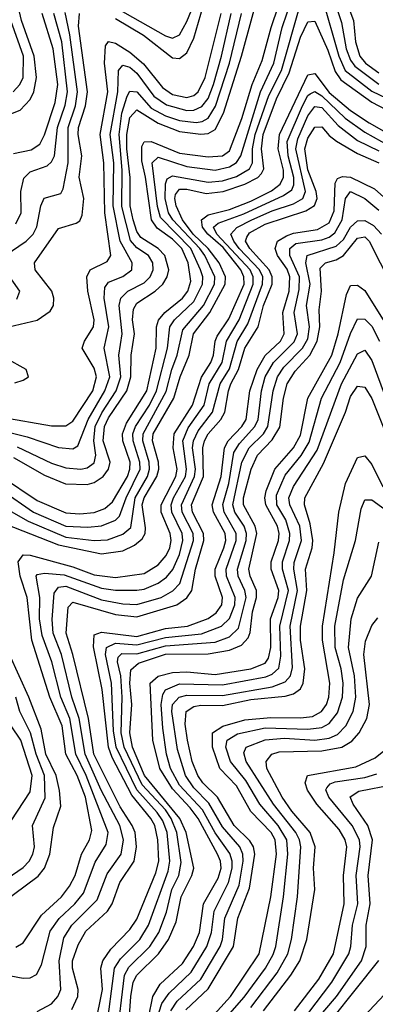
# Model space of a CAD drawing. Header units: inches. Extents: x 990535 to 1117859, y 769386 to 892122.
# Tile 256 of 256: x 1017620 to 1018620, y 872928 to 875692. Entities that reach past the tile are written whole.
import ezdxf

# ---------------------------------------------------------------- set-up
doc = ezdxf.new("R2010")
doc.units = ezdxf.units.IN
doc.header["$MEASUREMENT"] = 0
doc.layers.add('B0817', color=7, linetype='Continuous')

msp = doc.modelspace()

# ---------------------------------------------------------------- linework, layer by layer
at = {"layer": 'B0817', "color": 5}
for points, elevation in [([(1017569.4, 874409.4), (1017670, 874342), (1017750, 874308.1), (1017790, 874305.2), (1017830, 874308.6), (1017859.9, 874320.1), (1017881.3, 874338.7), (1017923.2, 874410), (1017930.4, 874430), (1017931.1, 874450), (1017910.3, 874510), (1017909.1, 874530), (1017920.7, 874559.3), (1017977.7, 874650), (1018004, 874770), (1018005.4, 874830), (1018011, 874849), (1018028.4, 874870), (1018077.7, 874910), (1018092.9, 874930), (1018101.7, 874958.3), (1018094.3, 875010), (1018075.8, 875050), (1018050, 875076.3), (1018006.8, 875106.8), (1017990.5, 875130), (1017974.4, 875250), (1017963.6, 875296.4), (1017964.2, 875335.8), (1017970, 875349.7), (1017990, 875350.4), (1018070, 875317.5), (1018150, 875306.8), (1018190, 875309.7), (1018210, 875323.8), (1018245.1, 875414.9), (1018274.2, 875510), (1018302.1, 875577.9), (1018326.9, 875670), (1018367.7, 875790)], 3280), ([(1017602.9, 874462.9), (1017690, 874413.7), (1017749.4, 874389.4), (1017810, 874387.3), (1017830, 874392.8), (1017855, 874410), (1017870.3, 874430), (1017874.8, 874450), (1017855.2, 874510), (1017858.7, 874550), (1017870, 874574.4), (1017921.3, 874650), (1017933.2, 874690), (1017933.4, 874750), (1017943.1, 874810), (1017937.2, 874850), (1017940.1, 874879.9), (1017950, 874896.4), (1018001.1, 874930), (1018023, 874950), (1018035.1, 874970), (1018039.3, 874990), (1018028.6, 875030), (1018009.2, 875050), (1017961, 875081), (1017950, 875097.8), (1017939.3, 875130), (1017931.2, 875170), (1017930.6, 875249.4), (1017921.7, 875330), (1017922, 875370), (1017930, 875418), (1017950, 875439), (1018010, 875401.4), (1018070, 875378.4), (1018130, 875371.2), (1018150, 875372.9), (1018170, 875384), (1018193, 875430), (1018243.4, 875590), (1018304, 875810)], 3320), ([(1017887.5, 875727.5), (1018030, 875646.7), (1018050, 875640.4), (1018070, 875650.1), (1018090, 875687.5), (1018132, 875790)], 3440), ([(1018470, 875757.4), (1018517.4, 875590), (1018535.4, 875550), (1018610, 875491.8), (1018730, 875434.7)], 3240), ([(1018528.3, 875770), (1018558.9, 875690), (1018564.1, 875630), (1018575.9, 875590), (1018592.1, 875570), (1018630, 875542.8)], 3280), ([(1017550, 875409.8), (1017621.8, 875438.2), (1017650, 875468.2), (1017660.6, 875490), (1017667.4, 875530), (1017661.4, 875590), (1017625.4, 875690), (1017616.1, 875730)], 3520), ([(1017550, 874337.7), (1017644.1, 874284.1), (1017750, 874239.2), (1017830, 874230.6), (1017867.6, 874232.4), (1017910, 874247.6), (1017933, 874267), (1017944.9, 874350), (1017979.6, 874410), (1017985.6, 874430), (1017984.7, 874450), (1017966.6, 874510), (1017967.3, 874530), (1018032, 874648), (1018047.8, 874710), (1018063.2, 874750), (1018078.6, 874821.4), (1018136.7, 874890), (1018168, 874950), (1018168.6, 874970), (1018140.4, 875030), (1018126.9, 875050), (1018050.9, 875130), (1018038.8, 875150), (1018029.5, 875190), (1018030, 875231), (1018035, 875245), (1018050, 875253.9), (1018150, 875236), (1018190, 875239.4), (1018230, 875252.1), (1018266.4, 875273.6), (1018275.1, 875290), (1018274.5, 875330), (1018282.3, 875370), (1018320.3, 875479.7), (1018356.1, 875550), (1018407.8, 875730)], 3240), ([(1017570, 874371.4), (1017659.1, 874310), (1017750, 874270.4), (1017812.1, 874267.9), (1017850, 874271.3), (1017890, 874287.2), (1017901.1, 874298.9), (1017919.4, 874350), (1017958.7, 874430), (1017958.6, 874450), (1017939, 874510), (1017938.7, 874530), (1017945.6, 874550), (1017985.1, 874610), (1018005.3, 874650), (1018035.5, 874770), (1018042.6, 874830), (1018055.7, 874850), (1018110, 874901.1), (1018134.7, 874950), (1018134.8, 874970), (1018128.3, 874990), (1018101.9, 875050), (1018016.6, 875136.6), (1018008.1, 875168.1), (1017992.5, 875290), (1018010, 875306.2), (1018090, 875279.6), (1018170, 875270.2), (1018210, 875279.1), (1018230, 875291.3), (1018241.6, 875310), (1018297.1, 875490), (1018334.9, 875570), (1018358.2, 875670), (1018386.1, 875753.9)], 3260), ([(1017890, 875695.3), (1017968.3, 875648.3), (1018050, 875585.3), (1018070, 875583.2), (1018090, 875598.9), (1018110, 875640.3), (1018136.3, 875730)], 3420), ([(1018502.9, 875750), (1018524.6, 875684.6), (1018538.1, 875610), (1018550, 875578.1), (1018561.9, 875561.9), (1018630, 875511.3)], 3260), ([(1017550, 874543.7), (1017641.3, 874521.3), (1017730, 874491.5), (1017770, 874487.6), (1017784.3, 874495.7), (1017812.5, 874570), (1017860.2, 874650), (1017873.5, 874690), (1017858, 874770), (1017871.4, 874830), (1017857.8, 874910), (1017859.5, 874940.5), (1017870, 874955.5), (1017910, 874971.7), (1017935.3, 874990), (1017936.7, 875010), (1017903.1, 875070), (1017883.2, 875170), (1017884.8, 875290), (1017874.9, 875370), (1017896, 875490), (1017898.3, 875550), (1017910, 875564.8), (1017930, 875558.8), (1017950, 875542), (1017997.7, 875477.7), (1018033.1, 875453.1), (1018090, 875436.9), (1018110, 875438.1), (1018131.9, 875448.1), (1018150, 875471.4), (1018164.7, 875510), (1018187.8, 875590), (1018214.7, 875710)], 3360), ([(1017570, 874576), (1017710, 874552.5), (1017750, 874552.4), (1017770, 874565.2), (1017826.1, 874650), (1017836.4, 874690), (1017830, 874714), (1017795.8, 874770), (1017803.1, 874790), (1017828, 874830), (1017829.7, 874850), (1017811.6, 874930), (1017809.5, 874970.5), (1017819, 874990), (1017866.5, 875013.5), (1017876.3, 875030), (1017859.9, 875150), (1017857.3, 875290), (1017846.9, 875370), (1017867.8, 875490), (1017858.4, 875570), (1017861.3, 875618.7), (1017870, 875630.8), (1017890, 875626), (1017930, 875601.4), (1017968.7, 875568.7), (1018021.9, 875501.9), (1018050, 875482), (1018090, 875474), (1018110, 875479.8), (1018122.1, 875490), (1018142.1, 875530), (1018186.4, 875710)], 3380), ([(1017573.7, 874826.3), (1017670, 874849.1), (1017706.2, 874873.8), (1017715.5, 874890), (1017716.9, 874910), (1017711.3, 874930), (1017664.1, 874990), (1017662.2, 875010), (1017730, 875105.9), (1017779.1, 875120.9), (1017790, 875127.7), (1017796.4, 875143.6), (1017801.1, 875190), (1017787.9, 875250), (1017794.8, 875310), (1017784.7, 875370), (1017786.2, 875390), (1017805.7, 875450), (1017810.7, 875490), (1017785.7, 875674.3), (1017788.7, 875710)], 3420), ([(1017580.1, 875030), (1017638.6, 875070), (1017658.4, 875090), (1017669.1, 875110.9), (1017680.3, 875170), (1017689.2, 875190.8), (1017736.1, 875203.9), (1017742.9, 875217.1), (1017756.8, 875290), (1017756.3, 875390), (1017777.1, 875450), (1017783.1, 875490), (1017761.9, 875650), (1017747.9, 875712.1)], 3440), ([(1017603.5, 875316.5), (1017652.8, 875327.2), (1017677.3, 875342.7), (1017690, 875368.7), (1017719.9, 875460.1), (1017727.6, 875510), (1017714.6, 875610), (1017683.9, 875710)], 3480), ([(1017610, 875118.9), (1017624.4, 875150), (1017624, 875210), (1017632.5, 875247.5), (1017650, 875265.4), (1017697.8, 875282.2), (1017710, 875292.7), (1017718.3, 875310), (1017726.6, 875390), (1017748, 875452), (1017755.3, 875490), (1017738.8, 875630), (1017716.2, 875710)], 3460), ([(1017613, 874493), (1017710, 874447.2), (1017750, 874433.7), (1017792.4, 874430), (1017810, 874433.8), (1017830, 874448.3), (1017834.6, 874470), (1017828.6, 874510), (1017832.7, 874550), (1017851, 874589), (1017891.3, 874650), (1017904.9, 874690), (1017899, 874750), (1017908.3, 874810), (1017900.5, 874890), (1017904.3, 874910), (1017924.5, 874930), (1017970, 874953.2), (1017987.5, 874970), (1017995.9, 874990), (1017994.9, 875010), (1017982.7, 875030), (1017950, 875051.9), (1017932.1, 875072.1), (1017907.6, 875167.6), (1017908.2, 875270), (1017900, 875370), (1017907.9, 875430), (1017922.3, 875477.7), (1017930, 875491.2), (1017950, 875489.6), (1017990, 875443.5), (1018030, 875422.5), (1018070, 875409), (1018116.2, 875403.8), (1018133.4, 875406.6), (1018150, 875415.4), (1018170.9, 875449.1), (1018209.7, 875570), (1018243.9, 875710)], 3340), ([(1017550, 874288.5), (1017730, 874217.7), (1017850, 874192.7), (1017910, 874200.7), (1017943.4, 874216.6), (1017964.8, 874235.2), (1017972.9, 874250), (1017974.2, 874265.8), (1017965, 874330), (1017970.4, 874350), (1018005.9, 874410), (1018011.2, 874430), (1018010.4, 874450), (1017994.2, 874510), (1017996, 874530), (1018053.6, 874630), (1018071.3, 874690), (1018097.1, 874750), (1018108.7, 874810), (1018155.3, 874870), (1018198.1, 874950), (1018199.2, 874970), (1018180.8, 875010), (1018150.4, 875050), (1018107.8, 875090), (1018077.6, 875130), (1018060.6, 875170), (1018056.1, 875190), (1018058.7, 875201.3), (1018070, 875216.5), (1018090, 875216.4), (1018144.3, 875204.3), (1018192.2, 875210), (1018253.1, 875230), (1018290, 875249.3), (1018299.8, 875260.2), (1018306.8, 875273.2), (1018299.6, 875330), (1018304.5, 875370), (1018342.3, 875470), (1018377.4, 875542.6), (1018410, 875642.7), (1018430, 875685.9), (1018450, 875688.2), (1018486.6, 875606.6), (1018506.9, 875546.9), (1018523.3, 875523.3), (1018610, 875460.6), (1018750, 875387.8)], 3220), ([(1017601.8, 875490), (1017621.1, 875510), (1017630.3, 875529.7), (1017631, 875590), (1017595.3, 875690)], 3540), ([(1017610, 873088.5), (1017630, 873100.3), (1017681.9, 873178.1), (1017738.1, 873230), (1017760.6, 873259.4), (1017776.3, 873290), (1017794.1, 873350), (1017816.3, 873390), (1017823.6, 873416.4), (1017805, 873510), (1017781.6, 873570), (1017750.2, 873630), (1017739.6, 873710), (1017705.4, 873790), (1017655, 873950), (1017641.2, 874070), (1017622.2, 874130), (1017616.6, 874170), (1017630, 874189.7), (1017650, 874189.2), (1017770, 874156.2), (1017830, 874134.2), (1017890, 874125.9), (1017970, 874137.4), (1018010, 874161.6), (1018032.1, 874187.9), (1018042.8, 874210), (1018046.2, 874230), (1018043.7, 874250), (1018018.2, 874310), (1018017.9, 874330), (1018059.2, 874410), (1018063.3, 874430), (1018051.7, 874490), (1018054.7, 874530), (1018106.3, 874610), (1018131.1, 874688.9), (1018158.1, 874730), (1018165.6, 874750), (1018170, 874790), (1018175.8, 874804.2), (1018208, 874852), (1018251.2, 874950), (1018250.8, 874970), (1018242.1, 874990), (1018192.3, 875052.3), (1018148.8, 875090), (1018134.5, 875110), (1018131.4, 875130), (1018150, 875144.2), (1018210, 875159.7), (1018270, 875182.7), (1018327.8, 875212.2), (1018352.8, 875230), (1018362.2, 875250), (1018361.6, 875270), (1018346.4, 875330), (1018350.4, 875369.6), (1018430, 875537), (1018450, 875540.9), (1018490, 875487.7), (1018550, 875437), (1018602.2, 875402.2), (1018704.9, 875344.9)], 3180), ([(1017510, 873023.9), (1017630, 873001.3), (1017650, 873002.1), (1017667.8, 873012.2), (1017681.4, 873038.6), (1017706.5, 873133.5), (1017731.1, 873168.9), (1017775.5, 873210), (1017799.7, 873240.3), (1017832.9, 873327.1), (1017863.7, 873376.3), (1017868.9, 873410), (1017807.3, 873570), (1017777.9, 873630), (1017761.1, 873730), (1017736.3, 873790), (1017710.8, 873890), (1017683.3, 873963.3), (1017676.2, 874010), (1017677.2, 874070), (1017667, 874130), (1017670, 874134.4), (1017690, 874138.5), (1017745.9, 874134.1), (1017850, 874096.8), (1017890, 874090.6), (1017950, 874090.5), (1017970, 874093.3), (1018009.8, 874110.2), (1018032.8, 874127.2), (1018051, 874149), (1018070, 874190.6), (1018079, 874230), (1018076.7, 874250), (1018047.8, 874310), (1018046.5, 874330), (1018052.9, 874350), (1018086.4, 874410), (1018089.1, 874430), (1018079.4, 874510), (1018094, 874546), (1018138.5, 874610), (1018153, 874670), (1018189.5, 874730), (1018201.6, 874790), (1018237.6, 874850), (1018276.7, 874950), (1018277, 874970), (1018268.1, 874990), (1018174.9, 875090), (1018165.4, 875110), (1018178.7, 875121.3), (1018250, 875147.1), (1018361.5, 875198.5), (1018385, 875215), (1018391.2, 875228.8), (1018390.7, 875249.3), (1018374.6, 875310), (1018372.3, 875350), (1018415.6, 875450), (1018430, 875479.2), (1018436.4, 875483.6), (1018450, 875490.3), (1018470, 875478.7), (1018535.4, 875415.4), (1018590, 875376.3), (1018683.7, 875323.7)], 3160), ([(1017670, 872908.3), (1017710, 872929.7), (1017727.9, 872950), (1017736.4, 872970), (1017731.5, 873050), (1017744.8, 873115.2), (1017766.6, 873150), (1017838.7, 873221.3), (1017865.9, 873294.1), (1017906, 873350), (1017912.5, 873390), (1017901.6, 873430), (1017849.7, 873529.7), (1017804.4, 873630), (1017788.1, 873730), (1017767.5, 873790), (1017738, 873910), (1017714.8, 873970), (1017711.5, 874008.5), (1017717.5, 874082.5), (1017730, 874099.1), (1017750, 874102.1), (1017850, 874063.7), (1017910, 874052.4), (1017950, 874050.4), (1018018.2, 874070), (1018050.9, 874089.1), (1018070.4, 874109.6), (1018109.4, 874230), (1018108, 874250), (1018077.5, 874310), (1018074.8, 874330), (1018112, 874410), (1018114.1, 874430), (1018106.5, 874490), (1018108.9, 874510), (1018122.1, 874537.9), (1018162.3, 874590), (1018183.8, 874670), (1018210, 874712.3), (1018231.4, 874788.6), (1018261.6, 874838.4), (1018302.8, 874950), (1018303.6, 874970), (1018294.8, 874990), (1018237, 875050), (1018222, 875070), (1018213.9, 875090), (1018231.1, 875108.9), (1018272.5, 875130), (1018330, 875155.9), (1018390, 875174.8), (1018416.6, 875190), (1018423.6, 875210), (1018396.7, 875330), (1018402.3, 875357.7), (1018430, 875422.1), (1018450, 875448.5), (1018470, 875446), (1018515.1, 875395.1), (1018570, 875353.4), (1018630, 875323.8)], 3140), ([(1017766.9, 872913.1), (1017783.8, 872950), (1017784.6, 872970), (1017769.2, 873030), (1017769, 873050), (1017784.7, 873095.3), (1017806.7, 873133.3), (1017866.9, 873190), (1017880.5, 873210), (1017902, 873270), (1017942.2, 873330), (1017948.9, 873370), (1017945.4, 873410), (1017936.7, 873430), (1017902.6, 873482.6), (1017829, 873630), (1017814, 873730), (1017770.3, 873910), (1017751.2, 873970), (1017757.2, 874042.8), (1017770, 874057.2), (1017890, 874022.6), (1017950, 874015.4), (1018062, 874050), (1018090.6, 874069.4), (1018104.1, 874090), (1018114.4, 874150), (1018138.1, 874230), (1018137.2, 874250), (1018105.9, 874310), (1018103.3, 874330), (1018136.7, 874410), (1018135.4, 874490), (1018139.9, 874510), (1018150.5, 874530), (1018186, 874570), (1018197.4, 874590), (1018206.9, 874650), (1018214.1, 874670), (1018235.5, 874710), (1018253.3, 874770), (1018290.5, 874830), (1018306.1, 874890), (1018329.8, 874950), (1018330.1, 874970), (1018321.3, 874990), (1018267, 875050), (1018255.5, 875070), (1018258.4, 875081.6), (1018266.2, 875093.8), (1018310, 875118.2), (1018424.6, 875155.4), (1018449.2, 875170.8), (1018456.8, 875190), (1018454.1, 875210), (1018430, 875270.8), (1018422, 875330), (1018430, 875359.7), (1018450, 875390.1), (1018470, 875391.4), (1018490, 875366.7), (1018510.9, 875350.9), (1018570, 875316.8), (1018630, 875289.9)], 3120), ([(1017832.6, 872867.4), (1017853, 872970), (1017848.1, 873030), (1017854.1, 873050), (1017876.6, 873083.4), (1017930, 873137.7), (1017950, 873166.9), (1018003.1, 873296.9), (1018011.4, 873330), (1018008.9, 873390), (1018000.3, 873430), (1017989.2, 873450), (1017935.2, 873515.2), (1017880.8, 873620.8), (1017870.3, 873650), (1017852.2, 873812.2), (1017827.9, 873932.1), (1017830, 873965), (1017850, 873973), (1017950, 873960.6), (1018030, 873982.7), (1018092.4, 873990), (1018150, 874011.2), (1018172.8, 874027.2), (1018188.1, 874050), (1018190.5, 874070), (1018169.7, 874129.7), (1018169.8, 874150), (1018193.8, 874210), (1018199.4, 874230), (1018198.4, 874250), (1018165.3, 874310), (1018161.4, 874330), (1018186.8, 874410), (1018195.6, 874490), (1018206.8, 874510), (1018244.8, 874550), (1018257.2, 874570), (1018267.6, 874650), (1018287.6, 874710), (1018310.4, 874749.6), (1018353.1, 874790), (1018363.6, 874810), (1018360.1, 874870), (1018377.5, 874930), (1018380, 874970), (1018371.8, 874991.8), (1018345.2, 875030), (1018338.4, 875050), (1018345.1, 875070), (1018370, 875085.6), (1018390, 875093), (1018457.1, 875102.9), (1018490, 875121.9), (1018504.4, 875155.6), (1018506.7, 875233.3), (1018513.3, 875246.7), (1018528, 875252), (1018550, 875250.2), (1018617.8, 875217.8), (1018670, 875170.3)], 3080), ([(1017863.9, 872850), (1017887.1, 873030), (1017904, 873056), (1017957.9, 873110), (1017982.8, 873150), (1018037.8, 873302.2), (1018042.8, 873330), (1018034.5, 873410), (1018022.8, 873442.8), (1018007, 873467), (1017950.1, 873530.1), (1017892.1, 873650), (1017884.2, 873695.8), (1017878.8, 873830), (1017861.3, 873910), (1017864.6, 873930), (1017890, 873942.1), (1017950, 873936.8), (1018030, 873958.1), (1018131.5, 873968.5), (1018188, 873990), (1018210, 874011.2), (1018224.7, 874050), (1018225.7, 874070), (1018201.8, 874130), (1018200.8, 874150), (1018228.7, 874230), (1018228.5, 874250), (1018195.3, 874310), (1018191.2, 874331.2), (1018208.2, 874390), (1018222.6, 874477.4), (1018237.8, 874502.2), (1018281.5, 874550), (1018290.5, 874570), (1018299.7, 874650), (1018310.5, 874690), (1018333.9, 874730), (1018391.9, 874788.1), (1018401.2, 874810), (1018392.2, 874870), (1018405.6, 874934.4), (1018406.5, 874970), (1018379.9, 875030), (1018379.8, 875050), (1018396.5, 875063.5), (1018470, 875074.4), (1018490, 875081.6), (1018505.9, 875094.1), (1018526.4, 875130), (1018536.4, 875190), (1018550, 875209.7), (1018590, 875190.3), (1018630, 875157.2)], 3060), ([(1017893.2, 872830), (1017914.7, 873010), (1017927.2, 873032.8), (1017986.6, 873090), (1018011.1, 873130), (1018032.9, 873187.1), (1018048.1, 873250), (1018067.7, 873290), (1018074.1, 873325.9), (1018061.9, 873410), (1018046.4, 873450), (1018030, 873474.4), (1017964.7, 873544.7), (1017914, 873650), (1017905.6, 873690), (1017908.5, 873790), (1017904.3, 873850), (1017895.4, 873890), (1017897.5, 873902.5), (1017907.1, 873912.9), (1017950, 873912.1), (1018030, 873934.4), (1018170, 873945.2), (1018210, 873960.1), (1018235.6, 873984.4), (1018256.5, 874070), (1018253.2, 874090), (1018234.1, 874130), (1018232.3, 874150), (1018256.6, 874230), (1018257.6, 874250), (1018251.5, 874270), (1018225.4, 874310), (1018219.9, 874330), (1018244.6, 874450), (1018265.2, 874490), (1018305.3, 874530), (1018317.9, 874550), (1018332.7, 874650), (1018345.2, 874690), (1018363.1, 874716.9), (1018415.5, 874770), (1018430, 874796.1), (1018434.6, 874830), (1018426.7, 874890), (1018436.9, 874950), (1018424.3, 875010), (1018427.9, 875030), (1018510, 875056.3), (1018530, 875075.5), (1018550.1, 875109.9), (1018570, 875127.8), (1018590, 875128.4), (1018614.7, 875114.7), (1018637.5, 875090)], 3040), ([(1017923.6, 872816.4), (1017932.4, 872950), (1017939.6, 872990), (1017950, 873010), (1018010.8, 873070), (1018038.6, 873110), (1018060.6, 873159.4), (1018074.2, 873230), (1018104.5, 873290), (1018109.6, 873310), (1018088.8, 873410), (1018071, 873450), (1017971.7, 873570), (1017937.4, 873650), (1017930.1, 873690), (1017935.8, 873770), (1017930, 873830), (1017933.1, 873866.9), (1017954.5, 873885.5), (1018030, 873911.3), (1018150, 873912.1), (1018210, 873922.4), (1018243.7, 873936.3), (1018262.7, 873957.3), (1018268.2, 873971.8), (1018274.6, 874030), (1018286.1, 874070), (1018286.2, 874090), (1018268.2, 874130), (1018264.1, 874150), (1018287.2, 874250), (1018282.6, 874270), (1018249.4, 874330), (1018249.8, 874350), (1018270.7, 874430), (1018288.4, 874470), (1018330, 874512.7), (1018351.4, 874548.6), (1018361.7, 874630), (1018371.8, 874670), (1018394.8, 874705.2), (1018436.2, 874750), (1018456.9, 874790), (1018463.9, 874830), (1018462.2, 874877.8), (1018468.8, 874930), (1018464.9, 874995.1), (1018479.6, 875010), (1018510, 875018.2), (1018530.1, 875029.9), (1018570, 875078.4), (1018590, 875082.3), (1018602.7, 875070), (1018694.7, 874890)], 3020), ([(1017612.2, 874907.8), (1017620.7, 874930), (1017578.6, 874990)], 3440), ([(1017982.7, 872890), (1017994.5, 872950), (1018015.5, 872984.5), (1018077.7, 873042.3), (1018109.3, 873090.7), (1018126, 873130), (1018137.4, 873210), (1018177.9, 873282.1), (1018186.3, 873310), (1018184.8, 873330), (1018176.1, 873350), (1018121.9, 873450), (1018100, 873480), (1018050, 873532.7), (1018014.4, 873590), (1017994.4, 873670), (1017987.6, 873830), (1018010, 873849.6), (1018050, 873859.6), (1018090, 873861.4), (1018170, 873854.3), (1018269.7, 873870.3), (1018310, 873886), (1018319.7, 873900.3), (1018326, 873930), (1018325.4, 874010), (1018346.4, 874070), (1018348.8, 874090), (1018327, 874150), (1018327.2, 874170), (1018347.5, 874230), (1018349.4, 874250), (1018345.2, 874270), (1018312, 874330), (1018309.7, 874350), (1018313.5, 874370), (1018337.1, 874430), (1018389.9, 874490.1), (1018410, 874525.6), (1018430.1, 874629.9), (1018497.7, 874750), (1018515.4, 874810), (1018539, 874921), (1018550, 874945.8), (1018570, 874946.9), (1018590, 874931.6), (1018654.3, 874830)], 2980), ([(1018012.7, 872907.3), (1018020.3, 872930), (1018040.2, 872959.8), (1018102.1, 873017.9), (1018146.5, 873090), (1018159.6, 873130), (1018167.3, 873190), (1018207.1, 873270), (1018217.7, 873310), (1018217.7, 873330), (1018211.5, 873351.5), (1018170, 873409.2), (1018134.1, 873474.1), (1018070, 873543.4), (1018044.4, 873590), (1018033.4, 873630), (1018023.1, 873703.1), (1018018.5, 873770), (1018022.4, 873797.6), (1018030, 873810.8), (1018070, 873827.6), (1018190, 873825.1), (1018312.1, 873847.9), (1018330, 873855), (1018348.3, 873871.7), (1018354.7, 873905.3), (1018351.8, 873990), (1018375.6, 874090), (1018358.9, 874150), (1018359.4, 874170), (1018378.8, 874230), (1018380, 874250), (1018368.2, 874288.2), (1018343.5, 874330), (1018342.4, 874357.6), (1018366.3, 874413.7), (1018411.5, 874468.5), (1018434.1, 874505.9), (1018468.4, 874630), (1018520.9, 874730), (1018550, 874811.3), (1018570, 874852.7), (1018590, 874851.3), (1018610, 874831.7), (1018632, 874790)], 2960), ([(1018045.5, 872910), (1018063.5, 872936.5), (1018130, 872998.9), (1018183.7, 873090), (1018190.1, 873110), (1018197, 873170), (1018237, 873263), (1018248.9, 873330), (1018248, 873350), (1018239.3, 873370), (1018190, 873426), (1018152.5, 873492.5), (1018110, 873536.1), (1018086, 873570), (1018063.8, 873643.8), (1018048.1, 873750), (1018049.6, 873770), (1018068.4, 873790), (1018090, 873795.6), (1018190, 873795.2), (1018330, 873819.2), (1018366.7, 873833.3), (1018381.1, 873850), (1018386.8, 873873.2), (1018380.6, 873990), (1018401.1, 874090), (1018390.5, 874150), (1018391.8, 874168.2), (1018412.6, 874230), (1018407.5, 874270), (1018379.7, 874330), (1018377.2, 874350), (1018390, 874382.2), (1018456.1, 874483.9), (1018525.1, 874670), (1018570, 874753.8), (1018590, 874764.4), (1018610, 874735.7), (1018708.1, 874470)], 2940), ([(1017607, 874673), (1017630, 874679.8), (1017645.3, 874690), (1017638.4, 874710), (1017581.9, 874741.9)], 3420), ([(1018087.2, 872912.8), (1018150, 872971.4), (1018221.5, 873090), (1018233.5, 873170), (1018266, 873254), (1018281.2, 873350), (1018277.8, 873370), (1018267.5, 873387.5), (1018222.8, 873430), (1018176.2, 873510), (1018135.1, 873550), (1018121, 873570), (1018105.4, 873610), (1018091.8, 873670), (1018085.4, 873714.6), (1018088.8, 873750), (1018110, 873764.1), (1018130, 873768), (1018190, 873767.1), (1018270, 873783.6), (1018366.9, 873793.1), (1018390, 873799.5), (1018410, 873813.9), (1018417.5, 873830), (1018421.6, 873870), (1018409.8, 873950), (1018409.8, 873990), (1018427.4, 874090), (1018423.7, 874150), (1018442.6, 874210), (1018444.6, 874230), (1018437.2, 874277.2), (1018420.9, 874330), (1018421.6, 874350), (1018473.9, 874446.1), (1018536.2, 874590), (1018550, 874634), (1018570, 874663.1), (1018590, 874661), (1018610, 874628.7), (1018684.2, 874444.2)], 2920), ([(1018140.1, 872870), (1018213.2, 872950), (1018293.3, 873070), (1018326.6, 873230), (1018342.2, 873350), (1018338.2, 873390), (1018327.3, 873410), (1018269.7, 873469.7), (1018230, 873541.1), (1018183.1, 873590), (1018161.9, 873650), (1018162.1, 873690), (1018191.1, 873708.9), (1018253.3, 873726.7), (1018326.3, 873733.7), (1018410, 873732.5), (1018443.7, 873736.3), (1018468.2, 873750), (1018482.3, 873770), (1018489.3, 873790.7), (1018492, 873830), (1018471.9, 873950), (1018471.3, 873990), (1018504.2, 874195.8), (1018517.3, 874310), (1018536.5, 874390), (1018570, 874463.6), (1018590, 874467.7), (1018610, 874443.9), (1018641.2, 874381.2)], 2880), ([(1018165.5, 872850), (1018251.7, 872948.3), (1018311.2, 873030), (1018332.5, 873067.5), (1018340, 873090), (1018362.2, 873230), (1018373.9, 873350), (1018371.2, 873390), (1018346.7, 873430), (1018295.2, 873490), (1018256.3, 873556.3), (1018213.3, 873610), (1018200.1, 873650), (1018203.4, 873670), (1018232.5, 873687.5), (1018310, 873704.2), (1018430, 873700.3), (1018470, 873705.3), (1018490, 873716.4), (1018513.6, 873746.4), (1018527.5, 873790), (1018529.2, 873830), (1018523.7, 873870), (1018507.3, 873930), (1018506.5, 873990), (1018530, 874119.7), (1018564.2, 874230), (1018580.5, 874319.5), (1018590, 874344.7), (1018610, 874344.7), (1018664.6, 874304.6)], 2860), ([(1018270, 872918.9), (1018343.6, 873016.4), (1018373.7, 873070), (1018384.4, 873110), (1018401.5, 873230), (1018410.2, 873370), (1018407, 873390), (1018396.7, 873410), (1018333.6, 873490), (1018257.4, 873610), (1018250, 873634.2), (1018257.2, 873650), (1018310, 873670.9), (1018365.1, 873674.9), (1018450, 873669.9), (1018490, 873674.9), (1018514, 873686), (1018537.3, 873710), (1018557.6, 873750), (1018565.1, 873790), (1018561.8, 873850), (1018544.1, 873930), (1018551.8, 874010), (1018570, 874068.6), (1018608.9, 874130), (1018630, 874225.4)], 2840), ([(1018305.5, 872910), (1018382.7, 873010), (1018407.6, 873050), (1018427.6, 873110), (1018450.2, 873250), (1018446.4, 873310), (1018450.8, 873370), (1018436.4, 873410), (1018385.1, 873470), (1018358.2, 873510), (1018315.4, 873590), (1018313.3, 873610), (1018329.4, 873630), (1018350, 873636.6), (1018470, 873640), (1018525.9, 873650), (1018553.5, 873666.5), (1018574.8, 873690), (1018596, 873730), (1018603.4, 873770), (1018587.8, 873910), (1018592, 873948), (1018610, 873991.8), (1018627.1, 874012.9)], 2820), ([(1017570, 873211.6), (1017672.5, 873287.5), (1017690.5, 873310), (1017705.1, 873350), (1017715.6, 873424.4), (1017736, 873484), (1017732, 873528), (1017723.2, 873570), (1017694.3, 873630), (1017680.6, 873700.6), (1017646.1, 873790), (1017591.6, 873910)], 3220), ([(1017570, 873270.6), (1017630, 873311.8), (1017647, 873330), (1017657.7, 873350), (1017662, 873370), (1017656.7, 873430), (1017692.2, 873507.8), (1017690.6, 873570), (1017666.6, 873630), (1017650.6, 873690), (1017621.1, 873750), (1017609.3, 873790)], 3240), ([(1017596.8, 873443.2), (1017650, 873525), (1017656, 873570), (1017623.9, 873670), (1017569.3, 873750)], 3260), ([(1018392.9, 872910), (1018461, 872999), (1018501.9, 873070), (1018532, 873210), (1018530.5, 873290), (1018540, 873370), (1018535.1, 873390), (1018518.7, 873418.7), (1018455.3, 873490), (1018429.2, 873529.2), (1018422.5, 873550), (1018428.9, 873570), (1018565.5, 873594.5), (1018619.7, 873620.3), (1018652.8, 873647.2)], 2780), ([(1018430, 872901.7), (1018497.5, 872990), (1018545.4, 873070), (1018551.5, 873090), (1018555.9, 873150), (1018570.7, 873210), (1018565.9, 873290), (1018577.7, 873370), (1018575.7, 873390), (1018555.2, 873430), (1018489, 873510), (1018480.6, 873530), (1018483.8, 873536.2), (1018493.4, 873546.6), (1018507.2, 873552.8), (1018590, 873565), (1018624.5, 873575.5)], 2760), ([(1018418.5, 872841.5), (1018510.6, 872950), (1018580.8, 873050), (1018594.6, 873090), (1018593.9, 873150), (1018605.1, 873210), (1018600.1, 873290), (1018611.7, 873390), (1018599.2, 873430), (1018557.3, 873490), (1018549.2, 873510.8), (1018573.2, 873526.8), (1018670, 873545)], 2740), ([(1018546.8, 872850), (1018674, 872986), (1018698.7, 873021.3), (1018707.1, 873050), (1018698.7, 873130), (1018710, 873189), (1018750, 873293.7), (1018757.5, 873310), (1018770, 873322.5), (1018791.9, 873310), (1018830.6, 873210), (1018874.3, 873130), (1018890, 873086.2), (1018920.4, 873040.4), (1018935.9, 872970), (1018954.1, 872934.1), (1018970, 872919.4)], 2680), ([(1018433.7, 872806.3), (1018629.3, 873050.7)], 2720)]:
    msp.add_lwpolyline(points, dxfattribs=dict(at, elevation=elevation))

doc.saveas('drawing.dxf')
